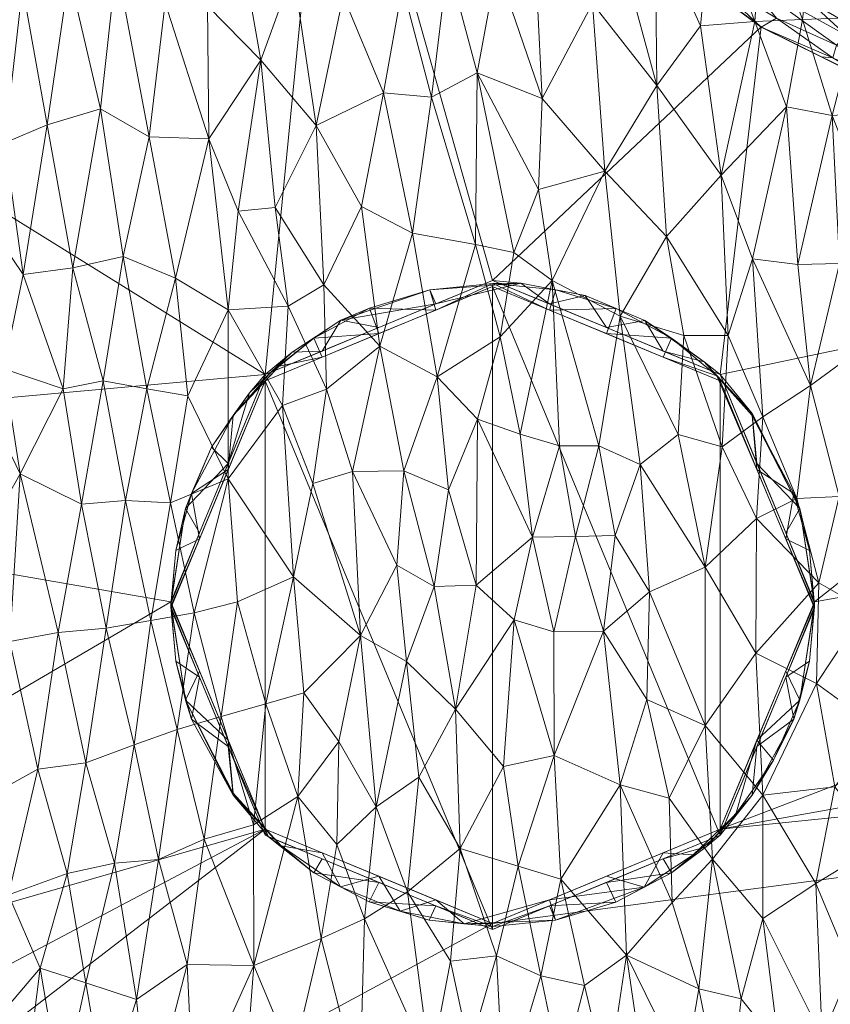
# Model space of a CAD drawing. Header units: millimetres. Extents: x -225 to 225, y 0 to 300.
# Tile 4 of 125: x -181 to -137, y 30 to 84. Entities that reach past the tile are written whole.
import ezdxf

# ---------------------------------------------------------------- set-up
doc = ezdxf.new("R2010")
doc.units = ezdxf.units.MM
doc.layers.add('A-GENM', color=13, linetype='Continuous')

# ---------------------------------------------------------------- blocks, each defined once
blk = doc.blocks.new('MODEL_CLU032I0-1CAAULW00 - MODEL_CLU032I0-1CAAULW00-465174-Preview')
at = {"layer": 'A-GENM', "lineweight": 9}
mesh = blk.add_polyface(dxfattribs=at)
corners = [(218.828, 0), (-218.828, 0), (-218.82, -12.417, -0.414), (-218.814, -24.835, -0.828), (-216.333, -95.635, -3.188), (-213.926, -166.437, -5.548), (-213.909, -166.78, -5.559), (-213.889, -167.123, -5.571), (-212.397, -177.134, -5.904), (-209.488, -186.834, -6.228), (-205.487, -196.14, -6.538), (-200.61, -205.02, -6.834), (-195.003, -213.46, -7.115), (-188.777, -221.454, -7.382), (-182.013, -229, -7.633), (-174.782, -236.1, -7.87), (-167.177, -242.797, -8.093), (-166.192, -243.471, -8.116), (-165.263, -244.22, -8.141), (-164.625, -244.727, -8.158), (-163.992, -245.226, -8.174), (-131.353, -265.95, -8.865), (-95.504, -280.49, -9.35), (-57.855, -289.446, -9.648), (-19.368, -293.577, -9.786), (19.345, -293.578, -9.786), (57.833, -289.449, -9.648), (95.484, -280.496, -9.35), (131.335, -265.959, -8.865), (163.975, -245.244, -8.175), (165.291, -244.193, -8.14), (166.641, -243.158, -8.105), (167.597, -242.378, -8.079), (168.543, -241.588, -8.053), (175.907, -235.052, -7.835), (182.873, -228.095, -7.603), (189.391, -220.716, -7.357), (195.395, -212.914, -7.097), (200.808, -204.692, -6.823), (205.529, -196.055, -6.535), (209.421, -187.016, -6.234), (212.288, -177.603, -5.92), (213.835, -167.891, -5.596), (213.887, -167.158, -5.572), (213.925, -166.42, -5.547), (213.954, -165.617, -5.521), (213.98, -164.813, -5.494), (215.162, -129.818, -4.327), (216.361, -94.823, -3.161), (217.578, -59.828, -1.994), (218.814, -24.835, -0.828), (218.82, -12.417, -0.414), (0, -50.037, -1.668), (29.152, -51.205, -1.707), (58.105, -54.794, -1.826), (86.604, -61.031, -2.034), (114.259, -70.319, -2.344), (140.394, -83.275, -2.776), (163.807, -100.667, -3.356), (182.438, -123.099, -4.103), (193.382, -150.121, -5.004), (193.324, -179.269, -5.976), (182.157, -206.198, -6.873), (163.267, -228.413, -7.614), (139.879, -245.839, -8.195), (113.918, -259.141, -8.638), (86.439, -268.937, -8.965), (58.053, -275.669, -9.189), (29.146, -279.615, -9.32), (0, -280.917, -9.364), (-29.146, -279.615, -9.32), (-58.053, -275.669, -9.189), (-86.439, -268.937, -8.965), (-113.918, -259.141, -8.638), (-139.878, -245.839, -8.195), (-163.267, -228.413, -7.614), (-182.157, -206.198, -6.873), (-193.324, -179.269, -5.976), (-193.382, -150.121, -5.004), (-182.438, -123.1, -4.103), (-163.807, -100.667, -3.356), (-140.394, -83.275, -2.776), (-114.259, -70.32, -2.344), (-86.604, -61.031, -2.034), (-58.105, -54.794, -1.826), (-29.152, -51.205, -1.707), (172.5, -51.99, -1.733), (167.374, -64.358, -2.145), (155, -69.481, -2.316), (142.626, -64.358, -2.145), (137.5, -51.99, -1.733), (142.626, -39.623, -1.321), (155, -34.5, -1.15), (167.374, -39.623, -1.321)]
mesh.append_faces([[corners[k] for k in face] for face in [(83, 1, 82), (2, 82, 1), (55, 91, 54), (82, 3, 81), (90, 56, 89), (89, 57, 88), (49, 87, 48), (86, 50, 93), (58, 88, 57), (92, 53, 91), (44, 61, 43), (76, 14, 75), (14, 76, 13), (16, 75, 15), (75, 20, 74), (74, 21, 73), (21, 74, 20), (19, 75, 18), (70, 24, 69), (34, 63, 33), (35, 63, 34), (32, 63, 31), (25, 69, 24), (29, 64, 28), (65, 28, 64)]], dxfattribs={"vtx0": -1, "vtx1": -1})
mesh.append_faces([[corners[k] for k in face] for face in [(92, 0, 53)]], dxfattribs={"vtx0": -1, "vtx1": -1, "vtx2": -1})
mesh.append_faces([[corners[k] for k in face] for face in [(82, 2, 3), (1, 84, 85), (0, 52, 53), (90, 55, 56), (52, 0, 1), (55, 90, 91), (77, 6, 7), (77, 7, 8), (3, 80, 81), (86, 49, 50), (49, 86, 87), (0, 92, 93), (47, 59, 60, 46), (61, 44, 45), (76, 11, 12), (11, 76, 77), (76, 12, 13), (75, 14, 15), (75, 17, 18), (73, 21, 22), (23, 71, 72, 22), (35, 62, 63), (63, 32, 33), (63, 30, 31), (62, 36, 37), (62, 35, 36), (38, 61, 62), (25, 68, 69), (66, 26, 27), (63, 29, 30), (29, 63, 64), (65, 27, 28), (27, 65, 66)]], dxfattribs={"vtx0": -1, "vtx2": -1})
mesh.append_faces([[corners[k] for k in face] for face in [(83, 84, 1), (85, 52, 1), (53, 54, 91), (77, 78, 5), (5, 6, 77), (79, 80, 4), (8, 9, 77), (3, 4, 80), (87, 88, 58), (56, 57, 89), (51, 0, 93), (50, 51, 93), (41, 42, 61, 40), (60, 61, 45), (42, 43, 61), (47, 48, 59), (45, 46, 60), (10, 11, 77), (16, 17, 75), (19, 20, 75), (70, 71, 23), (23, 24, 70), (72, 73, 22), (39, 40, 61), (38, 39, 61), (37, 38, 62), (67, 68, 26), (66, 67, 26), (25, 26, 68), (9, 10, 77)]], dxfattribs={"vtx1": -1, "vtx2": -1})
mesh.append_faces([[corners[k] for k in face] for face in [(58, 59, 48, 87)]], dxfattribs={"vtx1": -1, "vtx2": -1, "vtx3": -1})
mesh.append_faces([[corners[k] for k in face] for face in [(4, 5, 78, 79)]], dxfattribs={"vtx1": -1, "vtx3": -1})
mesh = blk.add_polyface(dxfattribs=at)
corners = [(137.065, -21.903, -126.096), (139.721, -22.01, -124.722), (139.427, -27.834, -124.961), (130.991, -20.667, -129.025), (132.142, -25.977, -128.562), (129.392, -25.455, -129.821), (135.497, -32.057, -127.049), (137.068, -28.304, -126.189), (137.426, -36.668, -126.177), (127.997, -20.303, -130.371), (123.983, -31.193, -132.254), (123.854, -38.323, -132.467), (120.963, -34.169, -133.526), (132.339, -15.563, -127.971), (133.804, -20.662, -127.696), (124.477, -22.701, -131.907), (121.152, -27.888, -133.329), (144.363, -21.378, -122.178), (142.281, -23.458, -123.362), (143.653, -16.317, -122.155), (127.19, -24.553, -130.781), (141.48, -30.397, -123.907), (143.035, -37.988, -123.213), (140.305, -34.759, -124.628), (126.929, -35.382, -131.1), (126.873, -29.043, -130.994), (129.541, -31.333, -129.858), (134.88, -26.1, -127.246), (133.988, -38.755, -127.943), (132.67, -31.734, -128.416), (120.751, -21.383, -133.386), (123.549, -15.008, -131.744), (126.479, -15.193, -130.487), (130.367, -37.029, -129.608), (140.926, -16.125, -123.805), (138.198, -15.933, -125.456), (135.269, -15.748, -126.714), (144.564, -26.346, -122.128), (143.785, -30.931, -122.643), (129.409, -15.378, -129.229)]
mesh.append_faces([[corners[k] for k in face] for face in [(34, 1, 35), (36, 14, 13), (39, 9, 32)]], dxfattribs={"vtx0": -1, "vtx1": -1})
mesh.append_faces([[corners[k] for k in face] for face in [(0, 1, 2), (3, 4, 5), (6, 7, 8), (9, 3, 5), (10, 11, 12), (3, 13, 14), (15, 10, 16), (17, 18, 19), (5, 20, 9), (21, 22, 23), (24, 25, 26), (14, 0, 27), (28, 29, 6), (25, 24, 10), (30, 31, 15), (9, 15, 32), (29, 33, 26), (6, 29, 27), (15, 25, 10), (26, 25, 5), (26, 5, 4), (24, 26, 33), (2, 7, 0), (7, 23, 8), (21, 23, 2), (7, 6, 27), (0, 7, 27), (7, 2, 23), (0, 14, 36), (18, 2, 1), (18, 17, 37), (21, 18, 38), (4, 3, 14), (4, 14, 27), (27, 29, 4), (26, 4, 29), (20, 5, 25), (3, 9, 39), (18, 21, 2), (22, 21, 38), (35, 1, 0), (34, 18, 1), (18, 37, 38), (25, 15, 20), (15, 9, 20)]], dxfattribs={"vtx0": -1, "vtx1": -1, "vtx2": -1})
mesh.append_faces([[corners[k] for k in face] for face in [(18, 34, 19)]], dxfattribs={"vtx0": -1, "vtx2": -1})
mesh.append_faces([[corners[k] for k in face] for face in [(36, 35, 0), (39, 13, 3), (31, 32, 15)]], dxfattribs={"vtx1": -1, "vtx2": -1})
mesh = blk.add_polyface(dxfattribs=at)
corners = [(162.215, -25.464, -110.732), (161.977, -34.753, -111.029), (158.376, -26.727, -113.468), (152.376, -31.635, -117.516), (153.615, -37.604, -116.837), (151.295, -36.907, -118.302), (164.332, -33.675, -109.266), (163.466, -38.791, -110.004), (168.566, -24.655, -105.884), (167.991, -32.207, -106.415), (165.874, -27.126, -108.011), (164.961, -17.86, -108.224), (167.433, -18.055, -106.211), (160.017, -17.469, -112.249), (162.489, -17.664, -110.237), (157.283, -32.434, -114.3), (159.633, -36.213, -112.737), (156.77, -38.575, -114.766), (154.394, -24.954, -116.12), (154.783, -32.737, -115.979), (156.265, -27.643, -114.916), (156.284, -22.134, -114.842), (165.594, -41.396, -108.444), (169.904, -18.25, -104.198), (148.754, -25.872, -119.67), (151.262, -26.272, -118.136), (149.997, -31.125, -118.995), (144.564, -26.346, -122.128), (147.713, -32.776, -120.406), (143.785, -30.931, -122.643), (148.07, -42.036, -120.404), (149.108, -16.701, -118.853), (144.363, -21.378, -122.178), (146.38, -16.509, -120.504), (146.387, -23.705, -121.044), (151.835, -16.893, -117.202), (145.236, -35.642, -121.914), (157.29, -17.277, -113.9), (154.562, -17.085, -115.551), (143.653, -16.317, -122.155)]
mesh.append_faces([[corners[k] for k in face] for face in [(12, 10, 11), (11, 0, 14), (31, 34, 33), (33, 32, 39)]], dxfattribs={"vtx0": -1, "vtx1": -1})
mesh.append_faces([[corners[k] for k in face] for face in [(0, 1, 2), (3, 4, 5), (1, 6, 7), (8, 9, 10), (11, 10, 0), (10, 9, 6), (10, 12, 8), (0, 10, 6), (0, 2, 13), (15, 16, 17), (3, 18, 19), (2, 20, 21), (9, 22, 6), (24, 25, 26), (27, 28, 29), (19, 4, 3), (28, 5, 30), (24, 31, 25), (3, 26, 25), (32, 33, 34), (15, 17, 19), (2, 1, 16), (0, 6, 1), (29, 28, 36), (30, 36, 28), (20, 19, 18), (16, 15, 2), (15, 20, 2), (17, 4, 19), (26, 5, 28), (18, 3, 25), (5, 26, 3), (24, 28, 34), (28, 24, 26), (31, 24, 34), (35, 18, 25), (19, 20, 15), (21, 20, 18), (38, 21, 18), (2, 21, 37), (27, 32, 34), (28, 27, 34)]], dxfattribs={"vtx0": -1, "vtx1": -1, "vtx2": -1})
mesh.append_faces([[corners[k] for k in face] for face in [(0, 13, 14), (25, 31, 35), (18, 35, 38)]], dxfattribs={"vtx0": -1, "vtx2": -1})
mesh.append_faces([[corners[k] for k in face] for face in [(12, 23, 8), (37, 13, 2), (38, 37, 21)]], dxfattribs={"vtx1": -1, "vtx2": -1})
mesh = blk.add_polyface(dxfattribs=at)
corners = [(190.363, -28.358, -85.22), (191.934, -36.33, -83.399), (189.234, -38.41, -86.498), (174.38, -30.352, -101.082), (177.133, -31.26, -98.64), (175.575, -37.774, -100.111), (176.05, -25.03, -99.577), (177.32, -18.836, -98.16), (178.457, -25.199, -97.394), (187.423, -29.099, -88.464), (186.236, -19.614, -89.083), (188.384, -19.809, -86.728), (181.948, -29.314, -94.083), (184.088, -19.42, -91.438), (185.292, -26.566, -90.712), (170.695, -39.073, -104.324), (167.991, -32.207, -106.415), (171.612, -32.261, -103.464), (171.268, -24.916, -103.689), (169.904, -18.25, -104.198), (172.376, -18.445, -102.186), (179.612, -32.068, -96.347), (178.148, -37.21, -97.765), (180.494, -25.035, -95.479), (181.94, -19.225, -93.793), (186.99, -39.634, -88.967), (185.085, -35.335, -90.949), (183.211, -34.095, -92.854), (192.68, -20.198, -82.019), (190.532, -20.003, -84.374), (193.117, -28.76, -82.013), (194.575, -34.78, -80.217), (168.013, -39.858, -106.518), (173.171, -37.977, -102.217), (173.726, -24.105, -101.608), (168.566, -24.655, -105.884), (174.848, -18.64, -100.173), (179.792, -19.031, -96.147), (181.328, -36.056, -94.731), (182.694, -41.26, -93.435), (194.828, -20.392, -79.664)]
mesh.append_faces([[corners[k] for k in face] for face in [(28, 0, 29), (36, 34, 20)]], dxfattribs={"vtx0": -1, "vtx1": -1})
mesh.append_faces([[corners[k] for k in face] for face in [(0, 1, 2), (3, 4, 5), (6, 7, 8), (12, 13, 14), (15, 16, 17), (21, 22, 4), (23, 21, 8), (4, 8, 21), (23, 24, 12), (10, 9, 14), (9, 0, 2), (0, 9, 11), (25, 9, 2), (9, 26, 14), (14, 26, 27), (1, 30, 31), (15, 32, 16), (15, 17, 33), (34, 17, 18), (18, 35, 19), (3, 33, 17), (18, 16, 35), (3, 34, 6), (18, 20, 34), (16, 18, 17), (3, 5, 33), (22, 5, 4), (0, 28, 30), (6, 34, 36), (34, 3, 17), (3, 6, 4), (23, 8, 37), (6, 8, 4), (38, 21, 12), (21, 23, 12), (27, 38, 12), (14, 27, 12), (39, 27, 26), (22, 21, 38), (0, 30, 1), (9, 25, 26)]], dxfattribs={"vtx0": -1, "vtx1": -1, "vtx2": -1})
mesh.append_faces([[corners[k] for k in face] for face in [(9, 10, 11), (18, 19, 20), (14, 13, 10), (6, 36, 7), (23, 37, 24), (30, 28, 40), (0, 11, 29)]], dxfattribs={"vtx0": -1, "vtx2": -1})
mesh.append_faces([[corners[k] for k in face] for face in [(7, 37, 8), (24, 13, 12)]], dxfattribs={"vtx1": -1, "vtx2": -1})
mesh = blk.add_polyface(dxfattribs=at)
corners = [(131.08, -42.951, -129.436), (133.986, -45.088, -128.121), (131.775, -48.898, -129.296), (128.61, -47.665, -130.701), (128.229, -41.351, -130.682), (125.99, -40.245, -131.624), (126.929, -35.382, -131.1), (125.741, -44.725, -131.856), (143.035, -37.988, -123.213), (145.392, -41.311, -121.96), (143.44, -45.264, -123.182), (140.294, -41.481, -124.799), (140.639, -56.52, -125.108), (140.692, -49.2, -124.817), (143.447, -53.874, -123.463), (138.456, -57.615, -126.309), (136.155, -57.719, -127.491), (137.253, -53.028, -126.756), (134.717, -51.584, -127.976), (125.951, -50.998, -131.967), (126.432, -57.278, -131.992), (123.733, -54.827, -133.026), (122.193, -44.318, -133.3), (123.854, -38.323, -132.467), (129.351, -53.934, -130.585), (132.594, -54.243, -129.098), (123.662, -50.294, -132.896), (121.441, -50.943, -133.804), (121.326, -39.315, -133.506), (123.983, -31.193, -132.254), (130.367, -37.029, -129.608), (133.988, -38.755, -127.943), (132.67, -31.734, -128.416), (136.377, -41.935, -126.846), (137.426, -36.668, -126.177), (137.382, -47.543, -126.503), (132.025, -59.386, -129.567), (140.305, -34.759, -124.628), (143.785, -30.931, -122.643), (145.236, -35.642, -121.914), (135.497, -32.057, -127.049)]
mesh.append_faces([[corners[k] for k in face] for face in [(0, 1, 2), (3, 0, 2), (4, 5, 6), (5, 4, 7), (8, 9, 10), (10, 11, 8), (12, 13, 14), (15, 16, 17), (17, 16, 18), (18, 2, 1), (13, 11, 10), (19, 20, 21), (7, 22, 23), (19, 24, 20), (18, 25, 2), (26, 19, 21), (26, 21, 27), (7, 4, 3), (3, 19, 7), (25, 24, 2), (7, 19, 26), (23, 22, 28), (6, 23, 29), (6, 30, 4), (7, 23, 5), (0, 4, 30), (3, 2, 24), (3, 4, 0), (19, 3, 24), (31, 0, 30), (0, 31, 1), (32, 31, 30), (33, 31, 34), (33, 1, 31), (35, 17, 18), (35, 18, 1), (16, 25, 18), (24, 25, 36), (13, 17, 35), (15, 17, 12), (12, 17, 13), (35, 33, 11), (10, 14, 13), (35, 11, 13), (37, 8, 11), (11, 34, 37), (8, 38, 39), (7, 26, 22), (31, 40, 34), (6, 5, 23), (11, 33, 34), (1, 33, 35)]], dxfattribs={"vtx0": -1, "vtx1": -1, "vtx2": -1})
mesh = blk.add_polyface(dxfattribs=at)
corners = [(157.02, -46.149, -114.781), (159.686, -48.746, -112.997), (158.176, -52.827, -114.184), (163.362, -44.389, -110.205), (165.594, -41.396, -108.444), (165.27, -47.043, -108.823), (148.961, -50.391, -120.112), (146.471, -52.537, -121.676), (146.613, -46.682, -121.401), (167.34, -46.443, -107.193), (160.218, -53.98, -112.778), (162.187, -50.154, -111.228), (167.991, -32.207, -106.415), (168.013, -39.858, -106.518), (163.466, -38.791, -110.004), (161.332, -40.831, -111.616), (161.977, -34.753, -111.029), (159.013, -42.448, -113.307), (169.77, -45.763, -105.218), (168.87, -51.988, -106.108), (165.823, -53.35, -108.57), (164.788, -58.432, -109.532), (143.44, -45.264, -123.182), (145.392, -41.311, -121.96), (150.499, -55.556, -119.343), (148.338, -55.602, -120.673), (153.615, -37.604, -116.837), (151.655, -43.641, -118.239), (151.295, -36.907, -118.302), (155.903, -52.896, -115.744), (152.838, -55.513, -117.857), (153.836, -51.017, -117.055), (148.07, -42.036, -120.404), (156.77, -38.575, -114.766), (154.407, -43.035, -116.449), (145.236, -35.642, -121.914), (159.633, -36.213, -112.737), (164.332, -33.675, -109.266), (143.447, -53.874, -123.463), (143.035, -37.988, -123.213), (151.664, -50.366, -118.432)]
mesh.append_faces([[corners[k] for k in face] for face in [(0, 1, 2), (3, 4, 5), (6, 7, 8), (4, 9, 5), (10, 1, 11), (12, 13, 4), (14, 15, 16), (17, 1, 0), (18, 9, 13), (19, 20, 9), (20, 21, 11), (1, 17, 15), (9, 4, 13), (14, 4, 3), (22, 23, 8), (6, 24, 25), (26, 27, 28), (29, 30, 31), (27, 32, 28), (33, 0, 34), (35, 32, 23), (29, 31, 0), (2, 1, 10), (29, 0, 2), (26, 33, 34), (17, 33, 36), (1, 15, 11), (11, 3, 5), (33, 17, 0), (15, 17, 36), (15, 36, 16), (15, 3, 11), (4, 14, 37), (15, 14, 3), (9, 20, 5), (11, 5, 20), (22, 7, 38), (35, 23, 39), (8, 23, 32), (32, 27, 6), (22, 8, 7), (32, 6, 8), (6, 40, 24), (30, 24, 40), (31, 30, 40), (27, 31, 40), (0, 31, 34), (6, 25, 7), (27, 26, 34), (31, 27, 34), (27, 40, 6)]], dxfattribs={"vtx0": -1, "vtx1": -1, "vtx2": -1})
mesh = blk.add_polyface(dxfattribs=at)
corners = [(172.5, -51.657, -11.727), (167.374, -39.29, -11.315), (155, -34.167, -11.144), (142.626, -39.29, -11.315), (137.5, -51.657, -11.727), (142.626, -64.025, -12.14), (155, -69.147, -12.31), (167.374, -64.025, -12.14)]
mesh.append_faces([[corners[k] for k in face] for face in [(7, 2, 6)]], dxfattribs={"vtx0": -1, "vtx1": -1})
mesh.append_faces([[corners[k] for k in face] for face in [(7, 1, 2)]], dxfattribs={"vtx0": -1, "vtx2": -1})
mesh.append_faces([[corners[k] for k in face] for face in [(2, 3, 6), (5, 6, 3)]], dxfattribs={"vtx1": -1, "vtx2": -1})
mesh.append_faces([[corners[k] for k in face] for face in [(7, 0, 1), (3, 4, 5)]], dxfattribs={"vtx2": -1})
mesh = blk.add_polyface(dxfattribs=at)
corners = [(137.5, -51.99, -1.733), (137.5, -51.907, -4.232), (137.5, -51.824, -6.73), (137.5, -51.74, -9.229), (137.5, -51.657, -11.727), (142.626, -39.29, -11.315), (155, -34.167, -11.144), (167.374, -39.29, -11.315), (172.5, -51.657, -11.727), (172.5, -51.74, -9.229), (172.5, -51.824, -6.73), (172.5, -51.907, -4.232), (172.5, -51.99, -1.733), (167.374, -39.623, -1.321), (155, -34.5, -1.15), (142.626, -39.623, -1.321), (140.62, -44.462, -1.482), (169.38, -44.462, -1.482), (140.62, -44.129, -11.477), (169.38, -44.129, -11.477), (138.296, -46.651, -5.307), (171.704, -46.651, -5.307), (139.06, -47.893, -11.602), (170.94, -47.893, -11.602), (140.878, -41.479, -6.872), (148.813, -37.061, -1.235), (148.813, -36.728, -11.23), (169.122, -41.479, -6.872), (161.187, -37.061, -1.235), (161.187, -36.728, -11.23), (151.586, -34.669, -6.158), (145.278, -37.253, -7.08), (164.722, -37.253, -7.08), (158.444, -34.673, -6.244), (138.613, -45.617, -8.583), (137.762, -48.769, -7.879), (171.387, -45.617, -8.583), (172.238, -48.769, -7.879), (139.06, -48.226, -1.608), (170.94, -48.226, -1.608), (139.715, -43.373, -4.456), (141.779, -40.438, -4.126), (145.719, -38.342, -1.278), (146.751, -36.468, -4.135), (142.934, -39.156, -6.297), (144.087, -38.228, -3.959), (143.381, -38.66, -8.835), (145.719, -38.009, -11.273), (148.299, -35.654, -6.583), (151.906, -35.448, -11.187), (169.122, -41.585, -3.689), (166.511, -38.712, -4.421), (163.27, -36.48, -4.126), (160.032, -35.155, -3.686), (156.541, -34.48, -3.78), (158.094, -35.781, -1.193), (155.013, -34.328, -6.312), (164.281, -38.342, -1.278), (161.725, -35.664, -6.556), (151.906, -35.781, -1.193), (167.196, -39.21, -8.417), (164.281, -38.009, -11.273), (158.094, -35.448, -11.187)]
mesh.append_faces([[corners[k] for k in face] for face in [(39, 11, 12)]], dxfattribs={"vtx0": -1})
mesh.append_faces([[corners[k] for k in face] for face in [(19, 60, 7), (13, 50, 17), (59, 54, 14), (42, 43, 25), (26, 31, 47), (49, 48, 26), (14, 54, 55), (6, 56, 49)]], dxfattribs={"vtx0": -1, "vtx1": -1})
mesh.append_faces([[corners[k] for k in face] for face in [(18, 24, 34), (27, 36, 21), (34, 20, 35), (20, 40, 16), (46, 44, 24), (46, 47, 31), (30, 59, 43), (41, 16, 40), (20, 38, 1), (23, 37, 36), (39, 21, 11), (50, 27, 21), (44, 31, 45), (19, 27, 60), (50, 13, 51), (53, 52, 28), (30, 48, 49), (41, 40, 24), (48, 31, 26), (57, 52, 51), (33, 62, 58), (58, 52, 53), (3, 22, 35), (40, 20, 34), (2, 35, 20), (34, 35, 22), (19, 36, 27), (37, 10, 21), (9, 37, 23), (36, 37, 21), (24, 40, 34), (41, 24, 44), (43, 45, 31), (43, 31, 48), (45, 41, 44), (31, 44, 46), (41, 45, 15), (45, 43, 42), (5, 46, 24), (30, 49, 56), (17, 50, 21), (51, 60, 27), (50, 51, 27), (32, 51, 52), (32, 52, 58), (33, 53, 54), (53, 55, 54), (33, 54, 56), (54, 30, 56), (29, 32, 58), (33, 58, 53), (30, 54, 59), (43, 48, 30), (32, 60, 51), (32, 61, 60), (33, 56, 62)]], dxfattribs={"vtx0": -1, "vtx1": -1, "vtx2": -1})
mesh.append_faces([[corners[k] for k in face] for face in [(21, 10, 11), (35, 2, 3), (45, 42, 15), (34, 22, 18), (60, 61, 7), (37, 9, 10), (36, 19, 23), (20, 16, 38), (32, 29, 61), (46, 5, 47), (51, 13, 57), (53, 28, 55)]], dxfattribs={"vtx0": -1, "vtx2": -1})
mesh.append_faces([[corners[k] for k in face] for face in [(0, 1, 38)]], dxfattribs={"vtx1": -1})
mesh.append_faces([[corners[k] for k in face] for face in [(1, 2, 20), (39, 17, 21), (18, 5, 24), (62, 29, 58), (6, 62, 56), (15, 16, 41), (59, 25, 43), (57, 28, 52)]], dxfattribs={"vtx1": -1, "vtx2": -1})
mesh.append_faces([[corners[k] for k in face] for face in [(23, 8, 9), (3, 4, 22)]], dxfattribs={"vtx2": -1})
mesh = blk.add_polyface(dxfattribs=at)
corners = [(173.597, -50.974, -102.102), (171.235, -51.388, -104.136), (172.152, -45.046, -103.213), (183.096, -47.588, -93.117), (183.554, -53.884, -92.763), (181.269, -49.835, -94.977), (185.454, -45.722, -90.659), (176.02, -50.557, -99.941), (178.638, -50.323, -97.519), (177.355, -57.316, -98.885), (193.408, -41.748, -81.647), (191.789, -42.576, -83.587), (191.934, -36.33, -83.399), (187.661, -47.144, -88.31), (186.254, -51.974, -89.901), (170.695, -39.073, -104.324), (173.171, -37.977, -102.217), (192.205, -48.541, -83.134), (191.325, -58.994, -84.307), (189.529, -51.239, -86.278), (168.013, -39.858, -106.518), (169.77, -45.763, -105.218), (182.694, -41.26, -93.435), (181.328, -36.056, -94.731), (183.211, -34.095, -92.854), (177.135, -43.226, -98.783), (179.744, -42.896, -96.339), (174.496, -44.217, -101.17), (175.575, -37.774, -100.111), (180.691, -58.964, -95.746), (185.085, -35.335, -90.949), (178.148, -37.21, -97.765), (186.99, -39.634, -88.967), (174.963, -57.514, -101.068), (172.525, -57.384, -103.204), (168.87, -51.988, -106.108), (167.34, -46.443, -107.193), (194.575, -34.78, -80.217), (195.452, -41.247, -79.111), (187.337, -57.7, -88.828), (189.338, -44.846, -86.425), (194.099, -56.923, -80.905), (194.553, -48.855, -80.267), (189.234, -38.41, -86.498)]
mesh.append_faces([[corners[k] for k in face] for face in [(0, 1, 2), (3, 4, 5), (4, 3, 6), (7, 8, 9), (10, 11, 12), (6, 13, 14), (2, 15, 16), (17, 18, 19), (20, 15, 21), (22, 23, 24), (25, 26, 8), (27, 2, 16), (7, 0, 27), (25, 7, 27), (7, 25, 8), (28, 27, 16), (26, 5, 8), (8, 5, 29), (22, 5, 26), (22, 30, 6), (31, 23, 26), (32, 6, 30), (6, 32, 13), (33, 0, 7), (1, 0, 34), (2, 1, 21), (1, 35, 21), (15, 2, 21), (0, 2, 27), (21, 35, 36), (27, 28, 25), (37, 38, 10), (31, 26, 25), (39, 14, 13), (17, 19, 40), (26, 23, 22), (28, 31, 25), (37, 10, 12), (41, 17, 42), (10, 42, 17), (42, 10, 38), (11, 10, 17), (5, 22, 3), (6, 3, 22), (13, 40, 19), (40, 32, 43), (39, 13, 19), (4, 6, 14), (32, 40, 13), (43, 12, 11), (17, 40, 11), (43, 11, 40)]], dxfattribs={"vtx0": -1, "vtx1": -1, "vtx2": -1})
mesh = blk.add_polyface(dxfattribs=at)
corners = [(187.768, -68.198, -88.585), (186.199, -70.669, -90.38), (186.486, -63.881, -89.89), (169.389, -67.873, -106.211), (172.259, -69.604, -103.85), (170.444, -77.188, -105.721), (183.493, -64.719, -93.08), (181.589, -64.673, -95.012), (180.691, -58.964, -95.746), (191.376, -68.174, -84.418), (193.231, -67.054, -82.138), (192.542, -73.982, -83.136), (177.355, -57.316, -98.885), (178.638, -50.323, -97.519), (174.963, -57.514, -101.068), (172.525, -57.384, -103.204), (173.597, -50.974, -102.102), (169.386, -58.692, -105.886), (168.87, -51.988, -106.108), (171.235, -51.388, -104.136), (173.816, -63.592, -102.274), (176.02, -50.557, -99.941), (178.368, -63.576, -98.113), (176.178, -64.026, -100.166), (183.663, -74.403, -93.198), (180.542, -69.803, -96.21), (171.583, -63.195, -104.197), (177.838, -70.17, -98.831), (175.09, -70.783, -101.392), (183.554, -53.884, -92.763), (181.269, -49.835, -94.977), (185.25, -58.428, -91.091), (194.099, -56.923, -80.905), (195.186, -66.657, -79.659), (186.254, -51.974, -89.901), (189.316, -59.952, -86.656), (189.529, -51.239, -86.278), (191.325, -58.994, -84.307), (192.205, -48.541, -83.134), (194.421, -73.885, -80.777), (189.46, -67.468, -86.65), (191.043, -78.579, -85.077), (187.337, -57.7, -88.828), (188.429, -76.649, -88.076)]
mesh.append_faces([[corners[k] for k in face] for face in [(0, 1, 2), (3, 4, 5), (6, 7, 8), (9, 10, 11), (8, 12, 13), (14, 15, 16), (17, 18, 19), (15, 14, 20), (14, 21, 12), (12, 22, 23), (15, 17, 19), (7, 24, 25), (3, 17, 26), (23, 27, 28), (27, 23, 22), (20, 28, 4), (14, 12, 23), (20, 14, 23), (6, 8, 29), (22, 25, 27), (8, 30, 29), (6, 31, 2), (32, 33, 10), (31, 29, 34), (6, 1, 24), (28, 20, 23), (26, 20, 4), (26, 15, 20), (35, 36, 37), (3, 26, 4), (17, 15, 26), (32, 37, 38), (39, 11, 10), (33, 39, 10), (37, 32, 10), (9, 37, 10), (35, 37, 40), (9, 41, 40), (37, 9, 40), (12, 8, 22), (22, 8, 7), (31, 34, 42), (2, 31, 42), (6, 29, 31), (42, 35, 0), (6, 2, 1), (42, 0, 2), (43, 0, 40), (24, 7, 6), (22, 7, 25), (0, 35, 40), (36, 35, 42)]], dxfattribs={"vtx0": -1, "vtx1": -1, "vtx2": -1})
mesh = blk.add_polyface(dxfattribs=at)
corners = [(162.62, -59.089, -111.196), (161.131, -65.904, -112.557), (159.834, -59.128, -113.231), (157.406, -58.095, -114.9), (155.829, -61.936, -116.125), (155.903, -52.896, -115.744), (169.386, -58.692, -105.886), (166.438, -62.68, -108.399), (165.823, -53.35, -108.57), (164.788, -58.432, -109.532), (151.368, -60.487, -118.986), (151.769, -69.485, -119.123), (149.218, -60.489, -120.327), (158.018, -64.242, -114.714), (154.594, -66.411, -117.141), (155.928, -71.445, -116.473), (159.353, -72.047, -114.113), (148.338, -55.602, -120.673), (146.975, -59.46, -121.639), (146.471, -52.537, -121.676), (169.389, -67.873, -106.211), (168.838, -73.257, -106.887), (166.116, -68.074, -108.862), (164.041, -63.563, -110.291), (168.87, -51.988, -106.108), (152.838, -55.513, -117.857), (153.511, -61.113, -117.632), (153.844, -70.997, -117.847), (148.07, -67.546, -121.332), (148.899, -75.423, -121.213), (150.499, -55.556, -119.343), (162.128, -73.499, -112.156), (164.19, -69.236, -110.406), (144.916, -61.105, -122.91), (143.447, -53.874, -123.463), (145.54, -71.863, -123.041), (144.601, -66.479, -123.326), (166.824, -73.455, -108.529), (158.176, -52.827, -114.184), (160.218, -53.98, -112.778), (162.187, -50.154, -111.228)]
mesh.append_faces([[corners[k] for k in face] for face in [(0, 1, 2), (3, 4, 5), (6, 7, 8), (7, 9, 8), (10, 11, 12), (4, 13, 14), (15, 13, 16), (17, 18, 19), (7, 6, 20), (20, 21, 22), (9, 23, 0), (1, 16, 13), (6, 8, 24), (25, 26, 10), (2, 1, 13), (14, 27, 11), (28, 11, 29), (14, 26, 4), (12, 17, 30), (23, 1, 0), (31, 1, 32), (33, 18, 28), (19, 18, 34), (28, 35, 36), (11, 28, 12), (22, 37, 32), (2, 3, 38), (3, 2, 13), (39, 2, 38), (1, 31, 16), (4, 3, 13), (38, 3, 5), (14, 13, 15), (4, 26, 25), (27, 14, 15), (11, 26, 14), (0, 2, 39), (0, 39, 40), (10, 12, 30), (4, 25, 5), (18, 17, 12), (28, 18, 12), (18, 33, 34), (25, 10, 30), (11, 10, 26), (7, 22, 23), (40, 9, 0), (7, 23, 9), (1, 23, 32), (28, 36, 33), (23, 22, 32), (20, 22, 7)]], dxfattribs={"vtx0": -1, "vtx1": -1, "vtx2": -1})
mesh = blk.add_polyface(dxfattribs=at)
corners = [(137.5, -51.99, -1.733), (142.626, -64.358, -2.145), (155, -69.481, -2.316), (167.374, -64.358, -2.145), (172.5, -51.99, -1.733), (172.5, -51.907, -4.232), (172.5, -51.824, -6.73), (172.5, -51.74, -9.229), (172.5, -51.657, -11.727), (167.374, -64.025, -12.14), (155, -69.147, -12.31), (142.626, -64.025, -12.14), (137.5, -51.657, -11.727), (137.5, -51.74, -9.229), (137.5, -51.824, -6.73), (137.5, -51.907, -4.232), (169.38, -59.519, -1.984), (140.62, -59.519, -1.984), (169.38, -59.186, -11.978), (140.62, -59.186, -11.978), (171.704, -57.08, -5.655), (138.296, -57.08, -5.655), (170.94, -55.421, -11.853), (139.06, -55.421, -11.853), (169.122, -62.136, -7.56), (161.187, -66.919, -2.231), (161.187, -66.586, -12.225), (140.878, -62.136, -7.56), (148.813, -66.919, -2.231), (148.813, -66.586, -12.225), (158.414, -68.978, -7.302), (164.722, -66.339, -8.05), (145.278, -66.339, -8.05), (151.556, -68.969, -7.387), (171.387, -57.893, -8.992), (172.238, -54.795, -8.08), (138.613, -57.893, -8.992), (137.762, -54.795, -8.08), (170.94, -55.754, -1.858), (139.06, -55.754, -1.858), (170.285, -60.408, -5.024), (168.221, -63.357, -4.89), (164.281, -65.638, -2.188), (163.249, -67.318, -5.163), (167.066, -64.492, -7.141), (165.913, -65.574, -4.871), (166.619, -64.818, -9.707), (164.281, -65.305, -12.182), (161.701, -67.968, -7.66), (158.094, -67.867, -12.268), (140.878, -62.243, -4.378), (143.489, -65.06, -5.299), (146.73, -67.307, -5.153), (149.968, -68.658, -4.803), (153.459, -69.325, -4.942), (151.906, -68.2, -2.273), (154.987, -69.308, -7.478), (145.719, -65.638, -2.188), (148.275, -67.959, -7.632), (158.094, -68.2, -2.273), (142.804, -64.297, -9.254), (145.719, -65.305, -12.182), (151.906, -67.867, -12.268)]
mesh.append_faces([[corners[k] for k in face] for face in [(39, 15, 0)]], dxfattribs={"vtx0": -1})
mesh.append_faces([[corners[k] for k in face] for face in [(19, 60, 11), (1, 50, 17), (59, 54, 2), (42, 43, 25), (26, 31, 47), (49, 48, 26), (2, 54, 55), (10, 56, 49)]], dxfattribs={"vtx0": -1, "vtx1": -1})
mesh.append_faces([[corners[k] for k in face] for face in [(18, 24, 34), (27, 36, 21), (34, 20, 35), (20, 40, 16), (46, 44, 24), (46, 47, 31), (30, 59, 43), (41, 16, 40), (20, 38, 5), (23, 37, 36), (39, 21, 15), (50, 27, 21), (44, 31, 45), (19, 27, 60), (50, 1, 51), (53, 52, 28), (30, 48, 49), (41, 40, 24), (48, 31, 26), (57, 52, 51), (33, 62, 58), (58, 52, 53), (7, 22, 35), (40, 20, 34), (6, 35, 20), (34, 35, 22), (19, 36, 27), (37, 14, 21), (13, 37, 23), (36, 37, 21), (24, 40, 34), (41, 24, 44), (43, 45, 31), (43, 31, 48), (45, 41, 44), (31, 44, 46), (41, 45, 3), (45, 43, 42), (9, 46, 24), (30, 49, 56), (17, 50, 21), (51, 60, 27), (50, 51, 27), (32, 51, 52), (32, 52, 58), (33, 53, 54), (53, 55, 54), (33, 54, 56), (54, 30, 56), (29, 32, 58), (33, 58, 53), (30, 54, 59), (43, 48, 30), (32, 60, 51), (32, 61, 60), (33, 56, 62)]], dxfattribs={"vtx0": -1, "vtx1": -1, "vtx2": -1})
mesh.append_faces([[corners[k] for k in face] for face in [(21, 14, 15), (35, 6, 7), (45, 42, 3), (34, 22, 18), (60, 61, 11), (37, 13, 14), (36, 19, 23), (20, 16, 38), (32, 29, 61), (46, 9, 47), (51, 1, 57), (53, 28, 55)]], dxfattribs={"vtx0": -1, "vtx2": -1})
mesh.append_faces([[corners[k] for k in face] for face in [(4, 5, 38)]], dxfattribs={"vtx1": -1})
mesh.append_faces([[corners[k] for k in face] for face in [(5, 6, 20), (39, 17, 21), (18, 9, 24), (62, 29, 58), (10, 62, 56), (3, 16, 41), (59, 25, 43), (57, 28, 52)]], dxfattribs={"vtx1": -1, "vtx2": -1})
mesh.append_faces([[corners[k] for k in face] for face in [(23, 12, 13), (7, 8, 22)]], dxfattribs={"vtx2": -1})
mesh = blk.add_polyface(dxfattribs=at)
corners = [(142.192, -66.479, -124.683), (142.563, -75.218, -124.908), (140.868, -70.66, -125.607), (134.866, -65.847, -128.481), (131.307, -68.07, -130.285), (130.836, -63.198, -130.282), (142.51, -60.428, -124.242), (140.307, -62.059, -125.513), (144.601, -66.479, -123.326), (145.54, -71.863, -123.041), (121.122, -56.375, -134.121), (123.733, -54.827, -133.026), (124.473, -59.63, -132.907), (128.6, -63.965, -131.325), (128.348, -70.241, -131.725), (125.513, -64.322, -132.672), (136.155, -57.719, -127.491), (137.709, -63.761, -126.954), (143.447, -53.874, -123.463), (144.916, -61.105, -122.91), (134.213, -72.53, -129.122), (138.456, -57.615, -126.309), (129.041, -59, -130.92), (132.025, -59.386, -129.567), (125.24, -71.73, -133.127), (123.623, -74.655, -133.932), (122.155, -68.417, -134.217), (128.532, -77.103, -131.991), (132.6, -78.735, -130.222), (130.867, -73.582, -130.758), (126.432, -57.278, -131.992), (129.351, -53.934, -130.585), (136.128, -70.406, -128.069), (136.531, -78.454, -128.284), (125.852, -77.267, -133.151), (121.727, -61.966, -134.105), (132.594, -54.243, -129.098), (140.639, -56.52, -125.108), (138.405, -70.357, -126.901), (139.02, -78.922, -127.026)]
mesh.append_faces([[corners[k] for k in face] for face in [(0, 1, 2), (3, 4, 5), (6, 0, 7), (8, 9, 0), (10, 11, 12), (13, 14, 15), (16, 17, 3), (18, 19, 6), (0, 9, 1), (3, 20, 4), (21, 17, 16), (5, 4, 13), (5, 22, 23), (13, 4, 14), (24, 25, 26), (24, 14, 27), (20, 28, 29), (27, 14, 29), (14, 24, 15), (29, 14, 4), (26, 15, 24), (30, 12, 11), (15, 30, 13), (22, 30, 31), (16, 3, 23), (32, 33, 20), (34, 25, 24), (24, 27, 34), (26, 35, 15), (30, 15, 12), (36, 16, 23), (15, 35, 12), (32, 20, 3), (20, 29, 4), (7, 37, 6), (2, 17, 7), (7, 21, 37), (17, 38, 32), (7, 0, 2), (17, 21, 7), (6, 37, 18), (6, 19, 8), (39, 38, 2), (6, 8, 0), (39, 2, 1), (2, 38, 17), (22, 5, 13), (3, 5, 23), (30, 22, 13), (23, 22, 31), (17, 32, 3), (33, 32, 38)]], dxfattribs={"vtx0": -1, "vtx1": -1, "vtx2": -1})
mesh = blk.add_polyface(dxfattribs=at)
corners = [(185.992, -80.521, -90.921), (182.969, -83.607, -94.259), (183.663, -74.403, -93.198), (189.442, -85.107, -87.179), (189.449, -93.619, -87.483), (187.379, -89.483, -89.713), (175.09, -70.783, -101.392), (176.331, -78.82, -100.578), (173.692, -77.292, -102.909), (180.542, -69.803, -96.21), (179.239, -77.942, -97.782), (177.838, -70.17, -98.831), (187.71, -83.101, -89.102), (188.429, -76.649, -88.076), (178.04, -86.147, -99.29), (195.616, -80.703, -79.374), (193.341, -80.842, -82.315), (194.421, -73.885, -80.777), (175.455, -86.723, -101.747), (171.438, -90.977, -105.554), (170.511, -84.422, -106.009), (172.804, -84.589, -104.031), (180.569, -85.451, -96.783), (181.54, -76.976, -95.466), (174.084, -93.217, -103.33), (177.783, -93.036, -99.871), (170.444, -77.188, -105.721), (172.259, -69.604, -103.85), (168.865, -88.575, -107.61), (189.46, -67.468, -86.65), (191.043, -78.579, -85.077), (168.838, -73.257, -106.887), (169.389, -67.873, -106.211), (186.199, -70.669, -90.38), (185.457, -93.879, -92.036), (185.54, -87.064, -91.66), (187.768, -68.198, -88.585), (191.81, -87.542, -84.42), (195.192, -87.887, -80.12), (193.601, -87.31, -82.169), (192.542, -73.982, -83.136), (191.376, -68.174, -84.418), (182.406, -91.406, -95.178), (180.205, -95.162, -97.601), (194.017, -93.699, -81.835)]
mesh.append_faces([[corners[k] for k in face] for face in [(0, 1, 2), (3, 4, 5), (6, 7, 8), (9, 10, 11), (12, 3, 5), (13, 3, 12), (10, 14, 7), (15, 16, 17), (7, 14, 18), (19, 20, 21), (10, 22, 14), (23, 22, 10), (24, 19, 21), (18, 24, 21), (8, 7, 18), (18, 14, 25), (8, 18, 21), (11, 10, 7), (11, 7, 6), (9, 2, 23), (26, 8, 21), (27, 6, 8), (20, 19, 28), (26, 27, 8), (29, 30, 13), (26, 31, 32), (0, 2, 33), (23, 10, 9), (13, 0, 33), (5, 34, 35), (13, 33, 36), (13, 30, 3), (37, 3, 30), (3, 37, 4), (30, 16, 37), (38, 39, 16), (26, 21, 20), (40, 17, 16), (16, 30, 40), (30, 41, 40), (35, 0, 12), (42, 22, 1), (43, 14, 22), (42, 1, 35), (38, 44, 39), (44, 37, 39), (37, 16, 39), (2, 1, 23), (22, 23, 1), (1, 0, 35), (35, 12, 5), (13, 12, 0)]], dxfattribs={"vtx0": -1, "vtx1": -1, "vtx2": -1})
mesh = blk.add_polyface(dxfattribs=at)
corners = [(164.596, -77.92, -110.491), (166.824, -73.455, -108.529), (167.603, -81.474, -108.279), (168.865, -88.575, -107.61), (165.848, -86.329, -109.94), (160.935, -79.696, -113.342), (163.131, -84.963, -111.979), (159.91, -85.467, -114.401), (155.837, -80.784, -117.009), (158.332, -79.451, -115.205), (157.442, -86.76, -116.234), (148.899, -75.423, -121.213), (149.569, -84.553, -121.303), (146.077, -80.089, -123.16), (152.304, -79.374, -119.278), (167.097, -93.329, -109.33), (161.9, -90.511, -113.223), (162.128, -73.499, -112.156), (159.353, -72.047, -114.113), (154.778, -86.583, -118.052), (145.54, -71.863, -123.041), (168.838, -73.257, -106.887), (170.511, -84.422, -106.009), (170.444, -77.188, -105.721), (164.451, -91.991, -111.358), (164.19, -69.236, -110.406), (159.479, -91.901, -115.089), (155.928, -71.445, -116.473), (152.513, -74.431, -118.885), (156.415, -94.929, -117.446), (152.572, -84.905, -119.414), (152.84, -90.463, -119.571), (151.769, -69.485, -119.123), (148.07, -67.546, -121.332), (148.607, -89.464, -122.191), (142.563, -75.218, -124.908), (146.163, -88.815, -123.621), (143.7, -83.34, -124.718), (153.844, -70.997, -117.847), (150.713, -89.392, -120.874), (166.116, -68.074, -108.862)]
mesh.append_faces([[corners[k] for k in face] for face in [(0, 1, 2), (3, 4, 2), (5, 6, 7), (8, 9, 10), (11, 12, 13), (14, 12, 11), (15, 4, 3), (4, 0, 2), (16, 7, 6), (17, 5, 18), (9, 5, 7), (14, 8, 19), (11, 13, 20), (21, 2, 1), (22, 2, 23), (15, 24, 4), (24, 6, 4), (0, 25, 1), (6, 0, 4), (17, 0, 5), (16, 6, 24), (0, 6, 5), (16, 26, 7), (10, 7, 26), (7, 10, 9), (19, 8, 10), (27, 9, 8), (18, 5, 9), (8, 14, 28), (27, 18, 9), (29, 19, 10), (12, 14, 30), (31, 30, 19), (11, 32, 28), (11, 20, 33), (12, 34, 13), (20, 13, 35), (36, 37, 13), (2, 22, 3), (0, 17, 25), (8, 38, 27), (28, 32, 38), (8, 28, 38), (11, 28, 14), (13, 34, 36), (34, 12, 39), (30, 39, 12), (30, 31, 39), (14, 19, 30), (2, 21, 23), (40, 21, 1)]], dxfattribs={"vtx0": -1, "vtx1": -1, "vtx2": -1})
mesh = blk.add_polyface(dxfattribs=at)
corners = [(128.394, -98.712, -133.331), (126.403, -90.74, -133.68), (130.331, -92.847, -132.101), (130.35, -84.828, -131.607), (126.426, -82.847, -133.212), (128.532, -77.103, -131.991), (140.739, -83.564, -126.372), (143.074, -89.772, -125.459), (140.321, -89.54, -126.958), (136.531, -78.454, -128.284), (139.02, -78.922, -127.026), (138.153, -83.678, -127.749), (125.746, -98.038, -134.405), (135.151, -83.787, -129.274), (135.354, -88.399, -129.449), (132.857, -85.043, -130.457), (133.255, -95.994, -130.947), (133.687, -90.442, -130.388), (135.92, -93.034, -129.458), (143.7, -83.34, -124.718), (142.563, -75.218, -124.908), (146.077, -80.089, -123.16), (132.6, -78.735, -130.222), (146.163, -88.815, -123.621), (137.526, -89.02, -128.394), (142.049, -94.437, -126.329), (140.663, -98.376, -127.349), (123.348, -94.456, -135.144), (121.571, -89.355, -135.53), (124.003, -90.237, -134.633), (122.925, -85.035, -134.761), (123.608, -79.493, -134.188), (125.852, -77.267, -133.151), (136.026, -98.038, -129.734), (138.124, -95.759, -128.516), (123.623, -74.655, -133.932), (134.213, -72.53, -129.122), (145.382, -96.117, -124.547), (130.867, -73.582, -130.758), (138.405, -70.357, -126.901), (130.554, -97.774, -132.315)]
mesh.append_faces([[corners[k] for k in face] for face in [(0, 1, 2), (3, 4, 5), (6, 7, 8), (9, 10, 11), (1, 0, 12), (3, 1, 4), (13, 14, 15), (16, 17, 18), (6, 11, 10), (19, 20, 21), (5, 22, 3), (23, 7, 19), (6, 10, 20), (11, 8, 24), (8, 25, 26), (19, 7, 6), (20, 19, 6), (27, 28, 29), (4, 1, 30), (2, 1, 3), (4, 31, 32), (17, 2, 3), (17, 16, 2), (22, 13, 15), (33, 18, 34), (9, 11, 13), (30, 31, 4), (5, 4, 32), (31, 35, 32), (22, 36, 9), (25, 8, 7), (34, 8, 26), (7, 37, 25), (5, 38, 22), (12, 27, 29), (33, 16, 18), (8, 34, 24), (14, 18, 17), (24, 34, 18), (8, 11, 6), (13, 11, 24), (24, 18, 14), (22, 9, 13), (9, 39, 10), (15, 14, 17), (24, 14, 13), (29, 30, 1), (30, 29, 28), (12, 29, 1), (16, 40, 2), (17, 3, 15), (22, 15, 3)]], dxfattribs={"vtx0": -1, "vtx1": -1, "vtx2": -1})
mesh = blk.add_polyface(dxfattribs=at)
corners = [(132.916, -83.558, -4.348), (135.048, -85.296, -4.903), (138.099, -86.598, -4.501), (136.622, -87.639, -7.505), (133.318, -85.873, -8.381), (138.763, -89.074, -8.439), (136.295, -82.286, -2.871), (132.483, -79.707, -2.712), (132.162, -80.431, -2.9), (137.935, -87.933, -6.265), (138.078, -87.66, -5.684), (134.589, -86.028, -6.315), (132.492, -84.36, -5.464), (139.84, -87.028, -4.064), (140.501, -86.751, -3.671), (135.497, -83.939, -3.656), (136.776, -87.525, -6.858), (133.964, -86.004, -7.118), (135.921, -84.831, -4.078), (132.427, -82.65, -3.857), (143.287, -86.02, -2.926), (139.553, -83.754, -2.854), (141.297, -85.897, -3.137), (131.283, -81.448, -3.484), (134.204, -82.609, -3.325), (135.765, -82.819, -3.091), (136.491, -81.592, -2.743), (130.868, -80.578, -3.166), (133.867, -80.023, -2.667), (137.778, -84.674, -3.403), (141.082, -86.447, -3.374), (146.674, -89.105, -3.178), (140.401, -83.261, -2.775), (143.329, -85.435, -2.848), (137.134, -81.642, -2.721), (142.098, -88.988, -4.513), (138.361, -87.26, -4.986), (144.607, -88.734, -3.464), (132.009, -85.065, -7.699), (146.256, -87.609, -2.92), (130.658, -84.163, -7.012), (136.271, -88.14, -9.227), (132.985, -86.378, -9.156)]
mesh.append_faces([[corners[k] for k in face] for face in [(32, 20, 33), (41, 4, 42)]], dxfattribs={"vtx0": -1, "vtx1": -1})
mesh.append_faces([[corners[k] for k in face] for face in [(0, 1, 2), (3, 4, 5), (6, 7, 8), (9, 10, 11), (10, 12, 11), (13, 14, 15), (16, 17, 3), (0, 18, 19), (20, 21, 22), (23, 15, 24), (8, 25, 6), (25, 22, 6), (26, 7, 6), (27, 24, 25), (26, 28, 7), (22, 25, 29), (30, 22, 29), (31, 20, 22), (32, 26, 21), (30, 29, 14), (21, 26, 6), (22, 21, 6), (21, 20, 32), (18, 0, 2), (10, 1, 12), (13, 18, 2), (15, 19, 18), (35, 13, 2), (2, 1, 36), (13, 15, 18), (24, 15, 29), (25, 24, 29), (15, 14, 29), (14, 37, 30), (37, 22, 30), (3, 17, 38), (16, 9, 11), (17, 11, 40), (11, 17, 16), (3, 38, 4), (10, 36, 1)]], dxfattribs={"vtx0": -1, "vtx1": -1, "vtx2": -1})
mesh.append_faces([[corners[k] for k in face] for face in [(26, 32, 34), (20, 39, 33)]], dxfattribs={"vtx0": -1, "vtx2": -1})
mesh.append_faces([[corners[k] for k in face] for face in [(34, 28, 26)]], dxfattribs={"vtx1": -1, "vtx2": -1})

msp = doc.modelspace()

# ---------------------------------------------------------------- block references
at = {"layer": 'A-GENM', "lineweight": 9, "rotation": 180}
msp.add_blockref('MODEL_CLU032I0-1CAAULW00 - MODEL_CLU032I0-1CAAULW00-465174-Preview', (0, 0, 850), dxfattribs=at)

doc.saveas('drawing.dxf')
